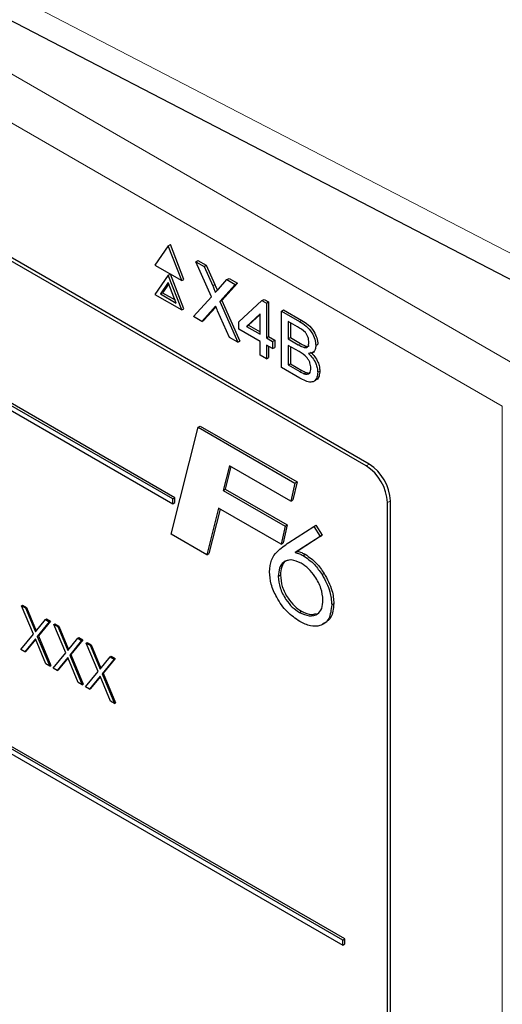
# Paper-space layout 'Blatt2' of a CAD drawing. Header units: millimetres. Extents: x 5 to 418, y 2 to 292.
# Tile 34 of 71: x 131.24 to 135.26, y 154.89 to 163.09. Entities that reach past the tile are written whole.
import ezdxf

# ---------------------------------------------------------------- set-up
doc = ezdxf.new("R2010")
doc.units = ezdxf.units.MM

psp = doc.layouts.new('Blatt2')

# ---------------------------------------------------------------- linework, layer by layer
at = {"color": 7, "linetype": 'Continuous', "lineweight": 18}
for p, q in [((124.2902, 166.6134), (135.4333, 160.1807)), ((135.2565, 159.8745), (124.1134, 166.3072)), ((129.9363, 163.9418), (139.3789, 159.0462)), ((132.846, 160.8772), (132.8637, 160.8874)), ((132.8513, 160.6851), (132.869, 160.6953)), ((133.5699, 160.5782), (133.5876, 160.5884)), ((133.5588, 160.386), (133.5765, 160.3962)), ((133.5712, 160.1621), (133.5889, 160.1723)), ((135.2565, 142.7948), (135.2565, 159.8745)), ((134.1233, 159.3767), (134.1486, 159.3913)), ((134.3001, 159.0706), (134.3253, 159.0852))]:
    psp.add_line(p, q, dxfattribs=at)
at = {"color": 7, "linetype": 'Continuous', "lineweight": 25}
for p, q in [((134.1486, 159.3913), (125.2213, 164.5449)), ((134.1233, 159.3767), (125.2845, 164.4793)), ((130.0658, 163.6556), (139.5084, 158.7601)), ((132.5323, 159.1112), (127.0522, 162.2748)), ((132.5146, 159.101), (127.0345, 162.2646)), ((127.0345, 162.2238), (132.5146, 159.0602)), ((132.4768, 161.2093), (132.3645, 161.0495)), ((132.4768, 161.2093), (132.4945, 161.2195)), ((132.589, 160.9199), (132.4768, 161.2093)), ((132.6067, 160.9301), (132.4945, 161.2195)), ((132.3645, 161.0495), (132.589, 160.9199)), ((132.706, 161.0769), (132.7237, 161.0871)), ((132.8354, 160.7853), (132.706, 161.0769)), ((132.706, 161.0769), (132.7751, 161.0371)), ((132.7237, 161.0871), (132.7927, 161.0473)), ((132.7751, 161.0371), (132.7927, 161.0473)), ((132.7927, 161.0473), (132.8637, 160.8874)), ((132.4768, 160.9643), (132.3645, 160.8046)), ((132.4768, 160.9643), (132.4945, 160.9745)), ((132.589, 160.6749), (132.4768, 160.9643)), ((132.6067, 160.6851), (132.4945, 160.9745)), ((132.7751, 161.0371), (132.846, 160.8772)), ((132.4768, 160.903), (132.4104, 160.8087)), ((132.4805, 160.8934), (132.4281, 160.8189)), ((132.5431, 160.7321), (132.4768, 160.903)), ((132.589, 160.9199), (132.6067, 160.9301)), ((132.8937, 160.8496), (132.9644, 160.9278)), ((133.0344, 160.8873), (132.905, 160.7444)), ((133.0521, 160.8976), (132.9227, 160.7546)), ((132.9644, 160.9278), (132.982, 160.938)), ((132.9644, 160.9278), (133.0344, 160.8873)), ((132.982, 160.938), (133.0521, 160.8976)), ((133.0344, 160.8873), (133.0521, 160.8976)), ((132.3645, 160.8046), (132.589, 160.6749)), ((132.4104, 160.8087), (132.4281, 160.8189)), ((132.4104, 160.8087), (132.5431, 160.7321)), ((132.4281, 160.8189), (132.5329, 160.7584)), ((132.6851, 160.6195), (132.8354, 160.7853)), ((132.905, 160.7444), (132.9227, 160.7546)), ((132.905, 160.7444), (133.0552, 160.4058)), ((132.9227, 160.7546), (133.0729, 160.416)), ((133.0632, 160.5758), (133.2561, 160.7533)), ((133.2561, 160.7533), (133.2738, 160.7635)), ((133.2561, 160.7533), (133.2926, 160.7323)), ((133.2738, 160.7635), (133.3103, 160.7425)), ((133.2926, 160.7323), (133.3103, 160.7425)), ((133.2926, 160.7323), (133.2926, 160.4433)), ((133.3103, 160.7425), (133.3103, 160.4536)), ((132.589, 160.6749), (132.6067, 160.6851)), ((132.8513, 160.6851), (132.7551, 160.5791)), ((132.869, 160.6953), (132.7728, 160.5893)), ((132.8732, 160.7001), (132.869, 160.6953)), ((132.9861, 160.4457), (132.8871, 160.6688)), ((133.2405, 160.6425), (133.1276, 160.5386)), ((133.2405, 160.6365), (133.1452, 160.5488)), ((133.2405, 160.4734), (133.2405, 160.6425)), ((133.4177, 160.6661), (133.4354, 160.6763)), ((133.4177, 160.1966), (133.4177, 160.6661)), ((133.4177, 160.6661), (133.5699, 160.5782)), ((133.4354, 160.6763), (133.5876, 160.5884)), ((132.7551, 160.5791), (132.6851, 160.6195)), ((132.7551, 160.5791), (132.7728, 160.5893)), ((133.0632, 160.5156), (133.0632, 160.5758)), ((133.5525, 160.5341), (133.475, 160.5788)), ((133.475, 160.5788), (133.475, 160.4343)), ((133.4927, 160.5686), (133.4927, 160.4445)), ((133.2405, 160.4132), (133.0632, 160.5156)), ((133.1276, 160.5386), (133.1452, 160.5488)), ((133.1276, 160.5386), (133.2405, 160.4734)), ((133.1452, 160.5488), (133.2405, 160.4938)), ((133.0552, 160.4058), (132.9861, 160.4457)), ((133.0552, 160.4058), (133.0729, 160.416)), ((133.2405, 160.2989), (133.2405, 160.4132)), ((133.2926, 160.4433), (133.3103, 160.4536)), ((133.2926, 160.4433), (133.3447, 160.4133)), ((133.3103, 160.4536), (133.3624, 160.4235)), ((133.3447, 160.4133), (133.3624, 160.4235)), ((133.3447, 160.4133), (133.3447, 160.3531)), ((133.3624, 160.4235), (133.3624, 160.3633)), ((133.475, 160.4343), (133.4927, 160.4445)), ((133.475, 160.4343), (133.5588, 160.386)), ((133.4927, 160.4445), (133.5765, 160.3962)), ((133.7044, 160.3789), (133.7221, 160.3891)), ((133.9288, 155.4267), (125.4436, 160.3252)), ((133.9465, 155.4369), (125.4612, 160.3354)), ((133.3447, 160.3531), (133.2926, 160.3832)), ((133.2926, 160.3832), (133.2926, 160.2688)), ((133.3103, 160.3729), (133.3103, 160.279)), ((133.3447, 160.3531), (133.3624, 160.3633)), ((133.5646, 160.3284), (133.475, 160.3802)), ((133.475, 160.3802), (133.475, 160.2176)), ((133.4927, 160.37), (133.4927, 160.2278)), ((133.6077, 160.3633), (133.6254, 160.3735)), ((133.6751, 160.3189), (133.695, 160.3303)), ((125.4436, 160.2843), (133.9288, 155.3859)), ((133.2926, 160.2688), (133.2405, 160.2989)), ((133.2926, 160.2688), (133.3103, 160.279)), ((133.475, 160.2176), (133.4927, 160.2278)), ((133.4927, 160.2278), (133.5889, 160.1723)), ((133.5703, 160.1085), (133.4177, 160.1966)), ((133.475, 160.2176), (133.5712, 160.1621)), ((133.606, 160.1443), (133.6237, 160.1545)), ((133.72, 160.1565), (133.7377, 160.1667)), ((133.6853, 160.079), (133.7052, 160.0905)), ((132.4998, 158.808), (132.7252, 159.6985)), ((132.7252, 159.6985), (132.7429, 159.7087)), ((132.7252, 159.6985), (133.531, 159.2333)), ((132.7429, 159.7087), (133.5487, 159.2435)), ((132.985, 159.3784), (132.9329, 159.173)), ((132.9981, 159.3708), (132.9506, 159.1832)), ((133.4967, 159.083), (132.985, 159.3784)), ((133.5487, 159.2435), (133.5143, 159.0933)), ((133.531, 159.2333), (133.5487, 159.2435)), ((132.9329, 159.173), (132.9506, 159.1832)), ((132.9329, 159.173), (133.449, 158.875)), ((132.9506, 159.1832), (133.4667, 158.8852)), ((133.531, 159.2333), (133.4967, 159.083)), ((132.5146, 159.101), (132.5323, 159.1112)), ((132.5146, 159.0602), (132.5146, 159.101)), ((132.5323, 159.0704), (132.5323, 159.1112)), ((133.4967, 159.083), (133.5143, 159.0933)), ((134.3253, 150.8177), (134.3253, 159.0852)), ((132.5146, 159.0602), (132.5323, 159.0704)), ((132.8954, 159.0245), (132.7971, 158.6363)), ((132.9085, 159.0169), (132.8148, 158.6465)), ((133.4147, 158.7247), (132.8954, 159.0245)), ((134.3001, 150.9051), (134.3001, 159.0706)), ((133.449, 158.875), (133.4147, 158.7247)), ((133.4667, 158.8852), (133.4324, 158.7349)), ((133.449, 158.875), (133.4667, 158.8852)), ((133.4792, 158.7378), (133.6869, 158.8723)), ((133.6869, 158.8723), (133.7045, 158.8825)), ((133.6869, 158.8723), (133.7407, 158.7893)), ((133.7045, 158.8825), (133.7584, 158.7996)), ((132.7971, 158.6363), (132.4998, 158.808)), ((133.7407, 158.7893), (133.5322, 158.6542)), ((133.7584, 158.7996), (133.5499, 158.6644)), ((133.7407, 158.7893), (133.7584, 158.7996)), ((133.4147, 158.7247), (133.4324, 158.7349)), ((132.7971, 158.6363), (132.8148, 158.6465)), ((133.5322, 158.6542), (133.5499, 158.6644)), ((133.5988, 158.63), (133.6164, 158.6402)), ((133.3922, 158.4566), (133.4099, 158.4668)), ((133.7561, 158.4716), (133.7738, 158.4818)), ((131.2539, 158.2123), (131.2627, 158.2174)), ((131.2539, 158.2123), (131.2868, 158.1932)), ((131.3537, 157.9746), (131.2539, 158.2123)), ((131.2627, 158.2174), (131.2957, 158.1983)), ((131.2868, 158.1932), (131.2957, 158.1983)), ((131.2868, 158.1932), (131.3701, 157.9948)), ((131.2957, 158.1983), (131.3774, 158.0037)), ((133.8364, 158.2196), (133.8541, 158.2298)), ((131.3701, 157.9948), (131.4534, 158.0971)), ((131.4534, 158.0971), (131.4623, 158.1022)), ((131.4534, 158.0971), (131.4864, 158.078)), ((131.4623, 158.1022), (131.4952, 158.0831)), ((133.5683, 158.1556), (133.586, 158.1658)), ((131.4864, 158.078), (131.3866, 157.9556)), ((131.4952, 158.0831), (131.3955, 157.9607)), ((131.4864, 158.078), (131.4952, 158.0831)), ((131.5231, 158.0568), (131.532, 158.0619)), ((131.5231, 158.0568), (131.5561, 158.0378)), ((131.6229, 157.8192), (131.5231, 158.0568)), ((131.532, 158.0619), (131.5649, 158.0429)), ((131.5561, 158.0378), (131.5649, 158.0429)), ((131.5561, 158.0378), (131.6394, 157.8394)), ((131.5649, 158.0429), (131.6466, 157.8483)), ((131.2498, 157.8472), (131.3537, 157.9746)), ((131.3701, 157.9354), (131.2827, 157.8282)), ((131.3717, 157.9316), (131.2916, 157.8333)), ((131.4575, 157.7273), (131.3701, 157.9354)), ((131.3866, 157.9556), (131.3955, 157.9607)), ((131.3866, 157.9556), (131.4905, 157.7082)), ((131.3955, 157.9607), (131.4993, 157.7133)), ((131.6394, 157.8394), (131.7227, 157.9416)), ((131.7227, 157.9416), (131.7315, 157.9467)), ((131.7227, 157.9416), (131.7556, 157.9226)), ((131.7315, 157.9467), (131.7645, 157.9277)), ((131.2827, 157.8282), (131.2498, 157.8472)), ((131.7556, 157.9226), (131.6559, 157.8001)), ((131.7645, 157.9277), (131.6647, 157.8053)), ((131.7556, 157.9226), (131.7645, 157.9277)), ((131.7924, 157.9014), (131.8012, 157.9065)), ((131.7924, 157.9014), (131.8253, 157.8824)), ((131.8922, 157.6637), (131.7924, 157.9014)), ((131.8012, 157.9065), (131.8342, 157.8875)), ((131.8253, 157.8824), (131.8342, 157.8875)), ((131.8253, 157.8824), (131.9086, 157.684)), ((131.8342, 157.8875), (131.9159, 157.6929)), ((131.2827, 157.8282), (131.2916, 157.8333)), ((131.519, 157.6918), (131.6229, 157.8192)), ((131.6394, 157.7799), (131.552, 157.6727)), ((131.641, 157.7762), (131.5608, 157.6778)), ((131.7268, 157.5718), (131.6394, 157.7799)), ((131.6559, 157.8001), (131.6647, 157.8053)), ((131.6559, 157.8001), (131.7597, 157.5528)), ((131.6647, 157.8053), (131.7686, 157.5579)), ((131.9086, 157.684), (131.9919, 157.7862)), ((132.0249, 157.7672), (131.9251, 157.6447)), ((132.0337, 157.7723), (131.934, 157.6498)), ((131.9919, 157.7862), (132.0008, 157.7913)), ((131.9919, 157.7862), (132.0249, 157.7672)), ((132.0008, 157.7913), (132.0337, 157.7723)), ((132.0249, 157.7672), (132.0337, 157.7723)), ((131.4905, 157.7082), (131.4575, 157.7273)), ((131.4905, 157.7082), (131.4993, 157.7133)), ((131.552, 157.6727), (131.519, 157.6918)), ((131.552, 157.6727), (131.5608, 157.6778)), ((131.7883, 157.5363), (131.8922, 157.6637)), ((131.9086, 157.6245), (131.8212, 157.5173)), ((131.9102, 157.6207), (131.8301, 157.5224)), ((131.996, 157.4164), (131.9086, 157.6245)), ((131.9251, 157.6447), (131.934, 157.6498)), ((131.9251, 157.6447), (132.029, 157.3974)), ((131.934, 157.6498), (132.0378, 157.4025)), ((131.7597, 157.5528), (131.7268, 157.5718)), ((131.7597, 157.5528), (131.7686, 157.5579)), ((131.8212, 157.5173), (131.7883, 157.5363)), ((131.8212, 157.5173), (131.8301, 157.5224)), ((132.029, 157.3974), (131.996, 157.4164)), ((132.029, 157.3974), (132.0378, 157.4025)), ((133.9288, 155.4267), (133.9465, 155.4369)), ((133.9288, 155.3859), (133.9288, 155.4267)), ((133.9288, 155.3859), (133.9465, 155.3961)), ((133.9465, 155.3961), (133.9465, 155.4369))]:
    psp.add_line(p, q, dxfattribs=at)
for centre, start, end in [((133.9163, 159.0531), 2.60555, 57.39457), ((133.9415, 159.0677), 2.60552, 57.3946)]:
    psp.add_arc(centre, 0.3842, start, end, dxfattribs=at)
for points, knots in [([(132.8637, 160.8874), (132.8682, 160.8768), (132.8744, 160.862), (132.8816, 160.8453), (132.8828, 160.8396), (132.8831, 160.838)], [0, 0, 0, 0, 0.646862, 0.900955, 1, 1, 1, 1]), ([(132.846, 160.8772), (132.8506, 160.8666), (132.8569, 160.8518), (132.8648, 160.8326), (132.8663, 160.8244), (132.8671, 160.8203)], [0, 0, 0, 0, 0.561285, 0.781763, 1, 1, 1, 1]), ([(132.8671, 160.8203), (132.8721, 160.8258), (132.8809, 160.8355), (132.8898, 160.8453), (132.8937, 160.8496)], [0, 0, 0, 0, 0.559992, 1, 1, 1, 1]), ([(132.8704, 160.7063), (132.8668, 160.7024), (132.8604, 160.6954), (132.8541, 160.6883), (132.8513, 160.6851)], [0, 0, 0, 0, 0.559993, 1, 1, 1, 1]), ([(132.8871, 160.6688), (132.884, 160.6758), (132.8784, 160.6883), (132.8729, 160.7008), (132.8704, 160.7063)], [0, 0, 0, 0, 0.560002, 1, 1, 1, 1]), ([(133.5699, 160.5782), (133.588, 160.5671), (133.6239, 160.545), (133.6709, 160.492), (133.6988, 160.4309), (133.7025, 160.3962), (133.7044, 160.3789)], [0, 0, 0, 0, 0.281118, 0.560024, 0.780112, 1, 1, 1, 1]), ([(133.5876, 160.5884), (133.6056, 160.5773), (133.6416, 160.5552), (133.6886, 160.5022), (133.7165, 160.4411), (133.7202, 160.4064), (133.7221, 160.3891)], [0, 0, 0, 0, 0.281118, 0.560024, 0.780112, 1, 1, 1, 1]), ([(133.647, 160.4061), (133.6458, 160.4196), (133.644, 160.4398), (133.6315, 160.4685), (133.604, 160.5066), (133.5754, 160.5219), (133.5525, 160.5341)], [0, 0, 0, 0, 0.249514, 0.375024, 0.500247, 1, 1, 1, 1]), ([(133.5765, 160.3962), (133.5857, 160.3908), (133.6022, 160.3813), (133.6183, 160.3759), (133.6254, 160.3735)], [0, 0, 0, 0, 0.56038, 1, 1, 1, 1]), ([(133.6077, 160.3633), (133.6142, 160.3626), (133.6272, 160.3611), (133.6441, 160.3742), (133.6459, 160.394), (133.647, 160.4061)], [0, 0, 0, 0, 0.2808691, 0.5610649, 1, 1, 1, 1]), ([(133.5588, 160.386), (133.5681, 160.3806), (133.5845, 160.3711), (133.6006, 160.3657), (133.6077, 160.3633)], [0, 0, 0, 0, 0.56038, 1, 1, 1, 1]), ([(133.6627, 160.1906), (133.6614, 160.2047), (133.6595, 160.226), (133.6463, 160.2559), (133.6187, 160.2969), (133.5886, 160.3144), (133.5646, 160.3284)], [0, 0, 0, 0, 0.249805, 0.375552, 0.501157, 1, 1, 1, 1]), ([(133.6254, 160.3735), (133.6322, 160.3722), (133.6413, 160.3705), (133.647, 160.3757), (133.6484, 160.3769)], [0, 0, 0, 0, 0.753776, 1, 1, 1, 1]), ([(133.7044, 160.3789), (133.7032, 160.3674), (133.7009, 160.3445), (133.6813, 160.3171), (133.6577, 160.3146), (133.6434, 160.3131)], [0, 0, 0, 0, 0.280331, 0.560799, 1, 1, 1, 1]), ([(133.6434, 160.3131), (133.6552, 160.3013), (133.6788, 160.2778), (133.7038, 160.2339), (133.718, 160.1918), (133.7193, 160.1683), (133.72, 160.1565)], [0, 0, 0, 0, 0.280216, 0.559673, 0.779712, 1, 1, 1, 1]), ([(133.6611, 160.3233), (133.6729, 160.3115), (133.6965, 160.288), (133.7215, 160.2441), (133.7357, 160.202), (133.737, 160.1785), (133.7377, 160.1667)], [0, 0, 0, 0, 0.280216, 0.559673, 0.779712, 1, 1, 1, 1]), ([(133.72, 160.1565), (133.7188, 160.1418), (133.7162, 160.1123), (133.6964, 160.0818), (133.6491, 160.0665), (133.6028, 160.0911), (133.5703, 160.1085)], [0, 0, 0, 0, 0.187141, 0.37432, 0.560782, 1, 1, 1, 1]), ([(133.5712, 160.1621), (133.5777, 160.1583), (133.5894, 160.1516), (133.6009, 160.1465), (133.606, 160.1443)], [0, 0, 0, 0, 0.560091, 1, 1, 1, 1]), ([(133.5889, 160.1723), (133.5954, 160.1685), (133.607, 160.1618), (133.6186, 160.1567), (133.6237, 160.1545)], [0, 0, 0, 0, 0.560091, 1, 1, 1, 1]), ([(133.606, 160.1443), (133.6149, 160.1417), (133.6328, 160.1365), (133.6516, 160.147), (133.6614, 160.1664), (133.6622, 160.1825), (133.6627, 160.1906)], [0, 0, 0, 0, 0.280287, 0.559019, 0.779404, 1, 1, 1, 1]), ([(133.6237, 160.1545), (133.6329, 160.1513), (133.647, 160.1465), (133.6564, 160.153), (133.6597, 160.1552)], [0, 0, 0, 0, 0.65889, 1, 1, 1, 1]), ([(133.7377, 160.1667), (133.7363, 160.1523), (133.7334, 160.1234), (133.7203, 160.0971), (133.7068, 160.0934), (133.7041, 160.0927)], [0, 0, 0, 0, 0.444753, 0.889594, 1, 1, 1, 1]), ([(133.3197, 158.4944), (133.323, 158.5293), (133.3295, 158.5991), (133.391, 158.6769), (133.4457, 158.7147), (133.4792, 158.7378)], [0, 0, 0, 0, 0.279365, 0.559156, 1, 1, 1, 1]), ([(133.5825, 158.5661), (133.5544, 158.5786), (133.4982, 158.6035), (133.4358, 158.5802), (133.3977, 158.53), (133.394, 158.4811), (133.3922, 158.4566)], [0, 0, 0, 0, 0.279557, 0.559295, 0.779532, 1, 1, 1, 1]), ([(133.4906, 158.5944), (133.4773, 158.5917), (133.4458, 158.5855), (133.4157, 158.5392), (133.4119, 158.491), (133.4099, 158.4668)], [0, 0, 0, 0, 0.266555, 0.633085, 1, 1, 1, 1]), ([(133.5322, 158.6542), (133.5444, 158.6515), (133.5661, 158.6466), (133.5888, 158.6351), (133.5988, 158.63)], [0, 0, 0, 0, 0.560131, 1, 1, 1, 1]), ([(133.5499, 158.6644), (133.562, 158.6617), (133.5838, 158.6568), (133.6065, 158.6453), (133.6164, 158.6402)], [0, 0, 0, 0, 0.560131, 1, 1, 1, 1]), ([(133.5988, 158.63), (133.6312, 158.6077), (133.6892, 158.5677), (133.7356, 158.501), (133.7561, 158.4716)], [0, 0, 0, 0, 0.559282, 1, 1, 1, 1]), ([(133.6164, 158.6402), (133.6489, 158.6179), (133.7068, 158.5779), (133.7533, 158.5112), (133.7738, 158.4818)], [0, 0, 0, 0, 0.559282, 1, 1, 1, 1]), ([(133.7639, 158.2592), (133.7609, 158.2915), (133.7547, 158.356), (133.704, 158.4509), (133.6446, 158.5245), (133.6032, 158.5523), (133.5825, 158.5661)], [0, 0, 0, 0, 0.27948, 0.559097, 0.77943, 1, 1, 1, 1]), ([(133.571, 158.0807), (133.5351, 158.1053), (133.4635, 158.1544), (133.3798, 158.2718), (133.3274, 158.3923), (133.3223, 158.4604), (133.3197, 158.4944)], [0, 0, 0, 0, 0.280043, 0.559692, 0.779775, 1, 1, 1, 1]), ([(133.3922, 158.4566), (133.3951, 158.4251), (133.4007, 158.3621), (133.4494, 158.2687), (133.5076, 158.1966), (133.5481, 158.1692), (133.5683, 158.1556)], [0, 0, 0, 0, 0.27964, 0.559184, 0.779521, 1, 1, 1, 1]), ([(133.4099, 158.4668), (133.4128, 158.4353), (133.4184, 158.3723), (133.4671, 158.2789), (133.5252, 158.2068), (133.5657, 158.1795), (133.586, 158.1658)], [0, 0, 0, 0, 0.27964, 0.559184, 0.779521, 1, 1, 1, 1]), ([(133.7561, 158.4716), (133.7822, 158.4237), (133.8287, 158.3378), (133.8341, 158.2558), (133.8364, 158.2196)], [0, 0, 0, 0, 0.558738, 1, 1, 1, 1]), ([(133.7738, 158.4818), (133.7998, 158.4339), (133.8464, 158.348), (133.8518, 158.266), (133.8541, 158.2298)], [0, 0, 0, 0, 0.558738, 1, 1, 1, 1]), ([(133.5683, 158.1556), (133.5964, 158.1435), (133.6527, 158.1193), (133.7184, 158.1362), (133.7587, 158.1851), (133.7622, 158.2345), (133.7639, 158.2592)], [0, 0, 0, 0, 0.2796347, 0.5597325, 0.7796554, 1, 1, 1, 1]), ([(133.8364, 158.2196), (133.8319, 158.1779), (133.8227, 158.0945), (133.7486, 158.0418), (133.6614, 158.0364), (133.6011, 158.066), (133.571, 158.0807)], [0, 0, 0, 0, 0.27942, 0.558995, 0.779369, 1, 1, 1, 1]), ([(133.8541, 158.2298), (133.85, 158.1873), (133.8418, 158.1036), (133.7864, 158.074), (133.7592, 158.0594)], [0, 0, 0, 0, 0.508806, 1, 1, 1, 1]), ([(133.586, 158.1658), (133.6148, 158.1521), (133.6599, 158.1306), (133.6945, 158.1433), (133.707, 158.1478)], [0, 0, 0, 0, 0.637819, 1, 1, 1, 1])]:
    psp.add_open_spline(points, degree=3, knots=knots, dxfattribs=at)

doc.saveas('drawing.dxf')
